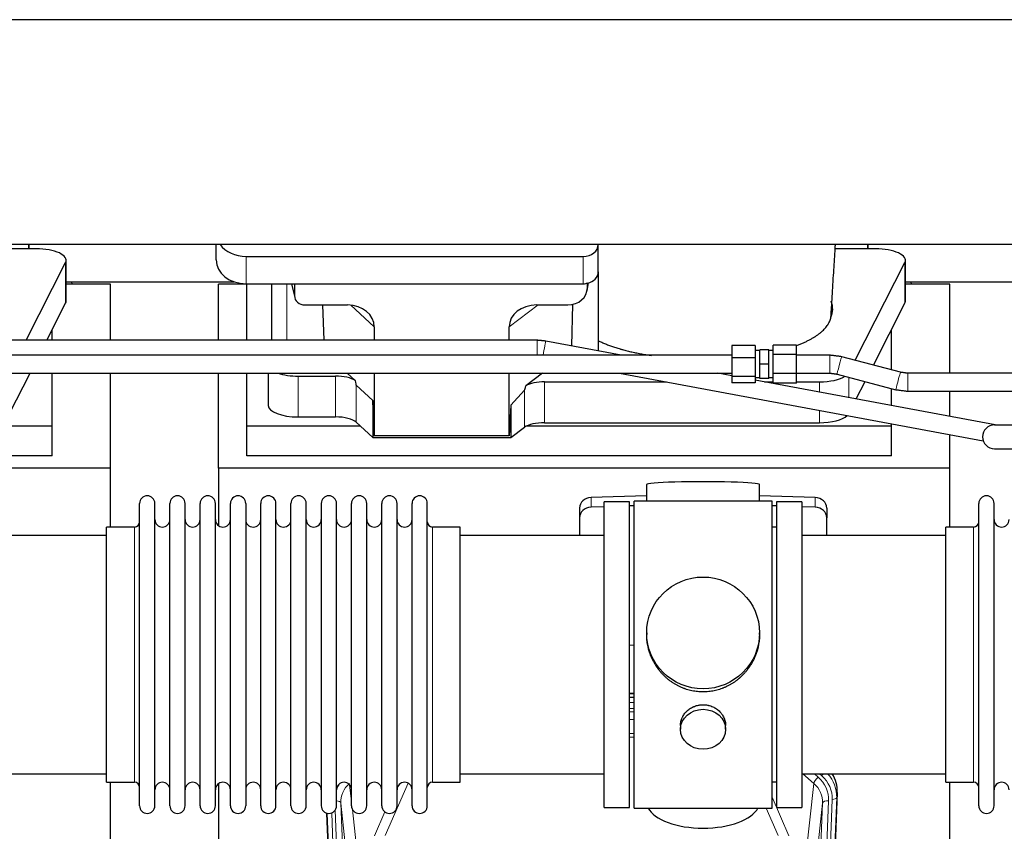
# Model space of a CAD drawing. Header units: inches. Extents: x 0 to 23760, y -13 to 16800.
# Tile 47 of 217: x 6158 to 6815, y 6654 to 7195. Entities that reach past the tile are written whole.
import ezdxf

# ---------------------------------------------------------------- set-up
doc = ezdxf.new("R2010")
doc.units = ezdxf.units.IN
doc.layers.add('254', color=7, linetype='Continuous', true_color=0xffffff)

msp = doc.modelspace()

# ---------------------------------------------------------------- linework, layer by layer
at = {"layer": '254', "color": 2, "linetype": 'Continuous', "lineweight": 25}
for p, q in [((7401.524, 7195.325), (4042.069, 7195.325)), ((7401.524, 7045.324), (4011.024, 7045.324)), ((6164.028, 7045.325), (6164.028, 7042.386)), ((6164.028, 7042.385), (6164.028, 7045.324)), ((6289.078, 7034.95), (6289.078, 7045.324)), ((6544.078, 7045.278), (6544.078, 7045.325)), ((6544.078, 7027.016), (6544.078, 7045.278)), ((6724.028, 7045.325), (6724.028, 7042.386)), ((6724.028, 7042.385), (6724.028, 7045.324)), ((6164.028, 7042.385), (6142.153, 7042.385)), ((6169.048, 7042.385), (6164.028, 7042.385)), ((6309.078, 7037.344), (6534.078, 7037.344)), ((6724.028, 7042.385), (6702.153, 7042.385)), ((6729.048, 7042.385), (6724.028, 7042.385)), ((6162.263, 6981.347), (6188.68, 7033.269)), ((6189.048, 7007.477), (6189.048, 7034.732)), ((6715.471, 6967.999), (6748.68, 7033.269)), ((6749.048, 7007.477), (6749.048, 7034.732)), ((6544.078, 7027.018), (6544.078, 6974.282)), ((6218.685, 7018.699), (6189.049, 7018.699)), ((6189.05, 7020.439), (6300.984, 7020.439)), ((6218.685, 6981.345), (6218.685, 7018.699)), ((6290.685, 6981.345), (6290.685, 7018.699)), ((6309.685, 7018.699), (6290.685, 7018.699)), ((6309.078, 7019.083), (6534.078, 7019.083)), ((6309.685, 6981.345), (6309.685, 7019.082)), ((6326.01, 7019.084), (6326.01, 6981.347)), ((6339.422, 7019.083), (6341.527, 7009.84)), ((6341.388, 7019.082), (6341.388, 7011.072)), ((6536.583, 7014.315), (6537.668, 7019.612)), ((6536.793, 7016.382), (6536.793, 7019.679)), ((6778.685, 7018.699), (6749.049, 7018.699)), ((6749.05, 7020.439), (6860.984, 7020.439)), ((6778.685, 6959.322), (6778.685, 7018.699)), ((6176.129, 6981.346), (6188.68, 7006.014)), ((6348.362, 7004.886), (6376.823, 7004.886)), ((6360.075, 7004.886), (6360.999, 6981.346)), ((6502.99, 7004.886), (6523.842, 7004.886)), ((6526.961, 7005.222), (6526.154, 6977.623)), ((6727.688, 6964.756), (6748.68, 7006.014)), ((6179.685, 6981.345), (6179.685, 6988.334)), ((6394.618, 6990.256), (6394.618, 6981.345)), ((6484.653, 6981.346), (6484.653, 6990.35)), ((6739.685, 6961.571), (6739.685, 6988.334)), ((6559.435, 6971.418), (6508.994, 6980.821)), ((6633.31, 6977.895), (6633.31, 6969.593)), ((6648.81, 6977.895), (6633.31, 6977.895)), ((6648.81, 6977.895), (6648.81, 6969.593)), ((6660.81, 6971.885), (6660.81, 6978.119)), ((6676.31, 6978.119), (6660.81, 6978.119)), ((6676.31, 6971.885), (6676.31, 6978.119)), ((6633.31, 6971.418), (4207.817, 6971.418)), ((6651.81, 6974.418), (6648.81, 6974.418)), ((6651.81, 6965.418), (6651.81, 6974.918)), ((6657.81, 6974.918), (6651.81, 6974.918)), ((6657.81, 6965.418), (6657.81, 6974.918)), ((6660.81, 6974.418), (6657.81, 6974.418)), ((6660.81, 6959.184), (6660.81, 6971.885)), ((6676.31, 6971.885), (6660.81, 6971.885)), ((6676.31, 6959.184), (6676.31, 6971.885)), ((6633.31, 6969.593), (6633.31, 6957.117)), ((6648.81, 6969.593), (6633.31, 6969.593)), ((6648.81, 6969.593), (6648.81, 6957.117)), ((6651.81, 6955.918), (6651.81, 6965.418)), ((6657.81, 6965.418), (6651.81, 6965.418)), ((6657.81, 6955.918), (6657.81, 6965.418)), ((6745.733, 6959.964), (6706.503, 6970.38)), ((4207.817, 6959.418), (6633.31, 6959.418)), ((6151.291, 6932.528), (6164.973, 6959.419)), ((6179.685, 6923.988), (6179.685, 6959.419)), ((6218.685, 6895.874), (6218.685, 6959.418)), ((6290.685, 6895.874), (6290.685, 6959.418)), ((6309.685, 6923.988), (6309.685, 6959.419)), ((6323.895, 6959.418), (6323.895, 6937.821)), ((6381.859, 6954.457), (6376.487, 6959.419)), ((6394.618, 6959.418), (6394.618, 6917.662)), ((6484.653, 6917.662), (6484.653, 6959.418)), ((6506.952, 6959.419), (6495.788, 6951.035)), ((6558.327, 6959.418), (6800.995, 6914.182)), ((6633.314, 6957.646), (6623.811, 6959.418)), ((6660.81, 6952.717), (6660.81, 6959.184)), ((6676.31, 6959.184), (6660.81, 6959.184)), ((6676.31, 6952.717), (6676.31, 6959.184)), ((6703.423, 6958.782), (6742.653, 6948.366)), ((7000.48, 6959.331), (6750.614, 6959.323)), ((6343.895, 6957.422), (6368.73, 6957.422)), ((6393.698, 6941.121), (6382.588, 6951.288)), ((6508.269, 6953.591), (6589.586, 6953.591)), ((6633.31, 6957.117), (6633.31, 6952.942)), ((6648.81, 6957.117), (6633.31, 6957.117)), ((6648.81, 6952.942), (6633.31, 6952.942)), ((6648.81, 6957.117), (6648.81, 6952.942)), ((6648.81, 6956.418), (6651.81, 6956.418)), ((6809.032, 6924.891), (6648.814, 6954.757)), ((6657.81, 6955.918), (6651.81, 6955.918)), ((6655.065, 6953.591), (6660.81, 6953.591)), ((6657.81, 6956.418), (6660.81, 6956.418)), ((6676.31, 6952.717), (6660.81, 6952.717)), ((6676.309, 6953.591), (6691.659, 6953.591)), ((6716.209, 6942.195), (6722.123, 6953.817)), ((6494.952, 6948.129), (6485.634, 6937.983)), ((6739.685, 6937.818), (6739.685, 6949.155)), ((6750.614, 6947.323), (7000.481, 6947.331)), ((6778.685, 6930.549), (6778.685, 6947.324)), ((6393.698, 6941.121), (6393.698, 6916.359)), ((6394.618, 6917.662), (6393.698, 6941.121)), ((6485.634, 6937.983), (6484.653, 6917.662)), ((6485.634, 6937.983), (6485.634, 6916.359)), ((6343.895, 6930.167), (6368.73, 6930.167)), ((6382.588, 6926.624), (6393.698, 6916.359)), ((6508.269, 6926.337), (6691.659, 6926.337)), ((6739.685, 6923.988), (6739.685, 6925.612)), ((6808.524, 6924.89), (6850.338, 6924.89)), ((6179.685, 6923.988), (5936.17, 6923.988)), ((6179.685, 6904.185), (6179.685, 6923.988)), ((6309.685, 6904.185), (6309.685, 6923.988)), ((6385.445, 6923.988), (6309.685, 6923.988)), ((6485.634, 6916.359), (6494.952, 6923.238)), ((6739.685, 6923.988), (6496.17, 6923.988)), ((6739.685, 6904.185), (6739.685, 6923.988)), ((6778.685, 6895.874), (6778.685, 6918.341)), ((6393.698, 6916.359), (6485.634, 6916.359)), ((6484.653, 6917.662), (6394.618, 6917.662)), ((6808.524, 6908.89), (6850.338, 6908.89)), ((6179.685, 6904.185), (5749.685, 6904.185)), ((6739.685, 6904.185), (6309.685, 6904.185)), ((6218.685, 6895.874), (5730.685, 6895.874)), ((6218.685, 6856.674), (6218.685, 6895.874)), ((6290.685, 6895.874), (6290.685, 6857.629)), ((6778.685, 6895.874), (6290.685, 6895.874)), ((6778.685, 6856.674), (6778.685, 6895.874)), ((6576.36, 6885.018), (6576.36, 6873.955)), ((6651.689, 6873.955), (6651.689, 6885.018)), ((6238.024, 6861.024), (6238.024, 6872.425)), ((6248.224, 6861.024), (6248.224, 6872.425)), ((6258.224, 6861.024), (6258.224, 6872.425)), ((6268.424, 6861.024), (6268.424, 6872.425)), ((6278.424, 6861.024), (6278.424, 6872.425)), ((6288.624, 6861.024), (6288.624, 6872.425)), ((6298.624, 6861.024), (6298.624, 6872.425)), ((6308.824, 6872.425), (6308.824, 6861.024)), ((6318.824, 6861.024), (6318.824, 6872.425)), ((6329.024, 6861.024), (6329.024, 6872.425)), ((6339.024, 6670.625), (6339.024, 6872.425)), ((6349.224, 6670.625), (6349.224, 6872.425)), ((6359.224, 6872.425), (6359.224, 6670.625)), ((6369.424, 6670.625), (6369.424, 6872.425)), ((6379.424, 6670.625), (6379.424, 6872.425)), ((6389.624, 6670.625), (6389.624, 6872.425)), ((6399.624, 6670.625), (6399.624, 6872.425)), ((6409.824, 6670.625), (6409.824, 6872.425)), ((6419.824, 6670.625), (6419.824, 6872.425)), ((6430.024, 6670.625), (6430.024, 6872.425)), ((6576.361, 6877.591), (6539.245, 6876.442)), ((6565.024, 6873.525), (6548.024, 6873.525)), ((6548.024, 6669.525), (6548.024, 6873.525)), ((6565.024, 6669.525), (6565.024, 6873.525)), ((6612.735, 6873.955), (6568.024, 6873.955)), ((6568.024, 6669.095), (6568.024, 6873.955)), ((6660.024, 6873.955), (6612.735, 6873.955)), ((6688.804, 6876.442), (6651.687, 6877.591)), ((6660.024, 6669.095), (6660.024, 6873.955)), ((6680.024, 6873.525), (6663.024, 6873.525)), ((6663.024, 6873.525), (6663.024, 6669.525)), ((6680.024, 6873.525), (6680.024, 6669.525)), ((6798.024, 6861.024), (6798.024, 6872.425)), ((6808.224, 6861.024), (6808.224, 6872.425)), ((6531.524, 6869.35), (6531.524, 6862.885)), ((6548.025, 6870.249), (6539.245, 6869.977)), ((6568.025, 6870.869), (6565.025, 6870.776)), ((6663.024, 6870.776), (6660.024, 6870.869)), ((6688.804, 6869.977), (6680.024, 6870.249)), ((6696.524, 6869.35), (6696.524, 6862.885)), ((6238.024, 6670.625), (6238.024, 6861.024)), ((6248.224, 6670.625), (6248.224, 6861.024)), ((6258.224, 6670.625), (6258.224, 6861.024)), ((6268.424, 6670.625), (6268.424, 6861.024)), ((6278.424, 6670.625), (6278.424, 6861.024)), ((6288.624, 6670.625), (6288.624, 6861.024)), ((6298.624, 6670.625), (6298.624, 6861.024)), ((6308.824, 6861.024), (6308.824, 6670.625)), ((6318.824, 6670.625), (6318.824, 6861.024)), ((6329.024, 6670.625), (6329.024, 6861.024)), ((6531.524, 6862.885), (6531.524, 6851.024)), ((6696.524, 6851.024), (6696.524, 6862.885)), ((6798.024, 6670.625), (6798.024, 6861.024)), ((6808.224, 6670.625), (6808.224, 6861.024)), ((6234.524, 6856.675), (6216.024, 6856.675)), ((6216.024, 6847.054), (6216.024, 6856.675)), ((6452.024, 6856.675), (6433.524, 6856.675)), ((6452.024, 6686.375), (6452.024, 6856.675)), ((6663.024, 6856.525), (6660.024, 6856.525)), ((6794.524, 6856.675), (6776.024, 6856.675)), ((6776.024, 6847.054), (6776.024, 6856.675)), ((6216.024, 6851.025), (6120.024, 6851.025)), ((6216.024, 6686.375), (6216.024, 6847.054)), ((6548.024, 6851.025), (6452.024, 6851.025)), ((6776.024, 6851.025), (6680.024, 6851.025)), ((6776.024, 6686.375), (6776.024, 6847.054)), ((6576.385, 6786.013), (6576.385, 6784.876)), ((6651.664, 6784.875), (6651.664, 6786.013)), ((6565.025, 6778.014), (6568.025, 6777.921)), ((6565.022, 6743.139), (6568.021, 6743.139)), ((6568.023, 6745.643), (6565.024, 6745.643)), ((6598.977, 6724.24), (6598.977, 6721.656)), ((6629.072, 6721.656), (6629.072, 6724.229)), ((6120.024, 6692.025), (6216.024, 6692.025)), ((6452.024, 6692.025), (6548.024, 6692.025)), ((6680.024, 6692.025), (6776.024, 6692.025)), ((6216.024, 6686.375), (6234.524, 6686.375)), ((6218.685, 6472.806), (6218.685, 6686.37)), ((6290.685, 6685.415), (6290.685, 6458.615)), ((6433.524, 6686.375), (6452.024, 6686.375)), ((6660.024, 6686.525), (6663.024, 6686.525)), ((6776.024, 6686.375), (6794.524, 6686.375)), ((6778.685, 6472.806), (6778.685, 6686.37)), ((6703.546, 6679.522), (6690.429, 6346.321)), ((6548.024, 6669.525), (6565.024, 6669.525)), ((6568.024, 6669.095), (6660.024, 6669.095)), ((6663.024, 6669.525), (6680.024, 6669.525)), ((6375.62, 6346.321), (6363.047, 6665.684))]:
    msp.add_line(p, q, dxfattribs=at)
at = {"layer": '254', "color": 110, "linetype": 'Continuous', "lineweight": 13}
for p, q in [((6309.078, 7019.083), (6309.078, 7037.344)), ((6534.078, 7019.083), (6534.078, 7037.344)), ((6188.68, 7033.269), (6188.68, 7006.014)), ((6748.68, 7033.269), (6748.68, 7006.014)), ((6336.219, 6981.347), (6336.219, 7019.082)), ((6339.564, 7019.083), (6341.388, 7011.072)), ((6536.793, 7016.382), (6537.441, 7019.545)), ((6394.618, 6990.256), (6378.88, 7004.791)), ((6504.009, 7004.886), (6484.653, 6990.35)), ((6503.31, 6971.419), (6503.31, 6981.346)), ((6343.895, 6957.422), (6343.895, 6930.167)), ((6368.73, 6957.422), (6368.73, 6930.167)), ((6382.588, 6951.288), (6382.588, 6926.624)), ((6508.269, 6953.591), (6508.269, 6926.337)), ((6691.659, 6953.591), (6691.659, 6946.77)), ((6711.291, 6956.693), (6711.291, 6943.111)), ((6494.952, 6948.129), (6494.952, 6923.238)), ((6691.659, 6934.563), (6691.659, 6926.337)), ((6539.245, 6876.442), (6539.245, 6869.977)), ((6688.804, 6876.442), (6688.804, 6869.977)), ((6234.524, 6847.054), (6234.524, 6856.675)), ((6433.524, 6686.375), (6433.524, 6856.675)), ((6794.524, 6847.054), (6794.524, 6856.675)), ((6234.524, 6686.375), (6234.524, 6847.054)), ((6794.524, 6686.375), (6794.524, 6847.054)), ((6568.023, 6745.253), (6565.024, 6745.253)), ((6565.022, 6739.501), (6568.023, 6739.501)), ((6568.023, 6735.531), (6565.022, 6735.531)), ((6565.023, 6733.44), (6568.022, 6733.44)), ((6568.022, 6728.146), (6565.023, 6728.146)), ((6565.024, 6718.888), (6568.023, 6718.888)), ((6568.023, 6716.444), (6565.024, 6716.444)), ((6687.95, 6685.547), (6680.648, 6692.025)), ((6690.775, 6689.803), (6688.27, 6692.025)), ((6693.167, 6690.639), (6691.604, 6692.025)), ((6378.197, 6684.656), (6379.425, 6673.568)), ((6417.192, 6685.778), (6401.811, 6650.748)), ((6682.726, 6638.348), (6687.95, 6685.547)), ((6660.024, 6676.277), (6671.299, 6650.598)), ((6703.166, 6676.084), (6690.055, 6343.062)), ((6703.546, 6679.522), (6703.166, 6676.084)), ((6372.261, 6672.402), (6385.327, 6340.508)), ((6377.509, 6624.996), (6372.261, 6672.402)), ((6664.237, 6650.748), (6656.182, 6669.095)), ((6680.722, 6340.508), (6693.788, 6672.402)), ((6697.78, 6674.029), (6684.714, 6342.135)), ((6687.061, 6341.842), (6700.172, 6674.864)), ((6693.788, 6672.402), (6688.54, 6624.996)), ((6375.994, 6343.062), (6363.295, 6665.626)), ((6366.23, 6665.894), (6378.988, 6341.842)), ((6368.517, 6667.718), (6381.335, 6342.135)), ((6380.014, 6668.244), (6383.323, 6638.348)), ((6394.75, 6650.598), (6401.73, 6666.496))]:
    msp.add_line(p, q, dxfattribs=at)
at = {"layer": '254', "color": 2, "linetype": 'Continuous', "lineweight": 25}
for centre, radius, start, end in [((6808.524, 6916.89), 8, 90, 270), ((6243.124, 6872.425), 5.1, 0, 180), ((6263.324, 6872.425), 5.1, 0, 180), ((6283.524, 6872.425), 5.1, 0, 180), ((6303.724, 6872.425), 5.1, 0, 180), ((6323.924, 6872.425), 5.1, 0, 180), ((6344.124, 6872.425), 5.1, 0, 180), ((6364.324, 6872.425), 5.1, 0, 180), ((6384.524, 6872.425), 5.1, 0, 180), ((6404.724, 6872.425), 5.1, 0, 180), ((6424.924, 6872.425), 5.1, 0, 180), ((6803.124, 6872.425), 5.1, 0, 180), ((6234.524, 6860.175), 3.5, 270, 0), ((6253.224, 6861.675), 5, 180, 0), ((6273.424, 6861.675), 5, 180, 0), ((6293.624, 6861.675), 5, 180, 0), ((6313.824, 6861.675), 5, 180, 0), ((6334.024, 6861.675), 5, 180, 0), ((6354.224, 6861.675), 5, 180, 0), ((6374.424, 6861.675), 5, 180, 0), ((6394.624, 6861.675), 5, 180, 0), ((6414.824, 6861.675), 5, 180, 0), ((6433.524, 6860.175), 3.5, 180, 270), ((6794.524, 6860.175), 3.5, 270, 0), ((6813.224, 6861.675), 5, 180, 0), ((6234.524, 6682.875), 3.5, 0, 90), ((6253.224, 6681.375), 5, 0, 180), ((6273.424, 6681.375), 5, 0, 180), ((6293.624, 6681.375), 5, 0, 180), ((6313.824, 6681.375), 5, 0, 180), ((6334.024, 6681.375), 5, 0, 180), ((6354.224, 6681.375), 5, 0, 180), ((6374.424, 6681.375), 5, 0, 180), ((6394.624, 6681.375), 5, 0, 180), ((6414.824, 6681.375), 5, 0, 180), ((6433.524, 6682.875), 3.5, 90, 180), ((6794.524, 6682.875), 3.5, 0, 90), ((6813.224, 6681.375), 5, 0, 180), ((6243.124, 6670.625), 5.1, 180, 0), ((6263.324, 6670.625), 5.1, 180, 0), ((6283.524, 6670.625), 5.1, 180, 0), ((6303.724, 6670.625), 5.1, 180, 0), ((6323.924, 6670.625), 5.1, 180, 0), ((6344.124, 6670.625), 5.1, 180, 0), ((6364.324, 6670.625), 5.1, 180, 0), ((6384.524, 6670.625), 5.1, 180, 0), ((6404.724, 6670.625), 5.1, 180, 0), ((6424.924, 6670.625), 5.1, 180, 0), ((6803.124, 6670.625), 5.1, 180, 0)]:
    msp.add_arc(centre, radius, start, end, dxfattribs=at)
for centre, major_axis, ratio, start_param, end_param in [((6309.078, 7053.212), (-20, 0), 0.7933958, 0.5202527, 1.5707963), ((6534.078, 7045.278), (-10, 0), 0.7933958, 1.5707963, 3.1415927), ((6169.048, 7034.732), (-20, 0), 0.3826834, 2.9492947, 4.712389), ((6729.048, 7034.732), (-20, 0), 0.3826834, 2.9492947, 4.712389), ((6309.078, 7034.95), (-20, 0), 0.7933958, 0, 1.5707963), ((6534.078, 7027.016), (-10, 0), 0.7933958, 1.8474697, 3.1415927), ((5974.685, 6922.542), (-244, 0), 0.8870108, 3.6019342, 3.6108681), ((6534.078, 7027.016), (-10, 0), 0.7933958, 1.5707963, 1.7425489), ((6534.078, 7039.876), (0, -20.985), 0.4765235, 0.1717525, 0.2749449), ((6534.685, 6922.542), (-244, 0), 0.8870108, 3.6019342, 3.6108681), ((6348.415, 7011.119), (-7.024, -0.222), 0.8867966, 6.2551969, 7.8183965), ((6523.753, 7016.461), (13.036, -0.373), 0.8874794, 4.7446027, 6.3085613), ((6169.048, 7007.477), (-20, 0), 0.3826834, 2.9492947, 3.1416097), ((6376.206, 6989.749), (-18.368, -1.548), 0.8197595, 3.0726, 4.6099191), ((6503.748, 6989.749), (19.053, -1.602), 0.7899984, 1.6768142, 3.2079098), ((6614.028, 7002.204), (-86.5, 0), 0.3826834, 2.9725041, 3.2916257), ((6729.048, 7007.477), (-20, 0), 0.3826834, 2.9492947, 3.1416097), ((6343.895, 6965.075), (-20, 0), 0.3826834, 0.8317107, 1.5707963), ((6368.73, 6951.681), (15, 0), 0.3826834, 0.5047652, 1.5707963), ((6368.73, 7362.896), (13.933, -411.641), 0.0134983, 6.1578935, 6.2699677), ((6508.269, 7294.361), (-13.469, -346.314), 0.0190642, 0.0224463, 0.1321927), ((6508.269, 6947.851), (15, 0), 0.3826834, 1.5707963, 2.5536377), ((6691.659, 6961.245), (-20, 0), 0.3826834, 1.5707963, 2.605984), ((6343.895, 6937.821), (-20, 0), 0.3826834, 0.0000123, 1.5707963), ((6368.73, 6924.427), (15, 0), 0.3826834, 0.392691, 1.5707963), ((6508.269, 6920.597), (15, 0), 0.3826834, 1.5707963, 2.6633841), ((6691.659, 6933.991), (-20, 0), 0.3826834, 1.5707963, 2.7556157), ((6614.024, 6885.018), (37.664, 0), 0.0504434, 0, 3.1415927), ((6539.524, 6869.35), (8, 0), 0.8870108, 1.6057029, 3.1415927), ((6688.524, 6869.35), (8, 0), 0.8870108, 0, 1.5358897), ((6539.524, 6862.885), (8, 0), 0.8870108, 1.6057029, 3.1415927), ((6688.524, 6862.885), (8, 0), 0.8870108, 0, 1.5358897), ((6676.525, 6680.331), (-27.038, -0.124), 0.8859493, 3.102669, 3.6464193), ((6614.024, 6673.066), (37.64, 0), 0.4617486, 3.372107, 6.0525728)]:
    msp.add_ellipse(centre, major_axis=major_axis, ratio=ratio, start_param=start_param, end_param=end_param, dxfattribs=at)
at = {"layer": '254', "color": 110, "linetype": 'Continuous', "lineweight": 13}
for centre, major_axis, ratio, start_param, end_param in [((6507.894, 6974.922), (-1.1, -5.898), 0.0070393, 0.9360964, 3.1392352), ((6698.547, 6965.418), (0, -6), 0.0000168, 0.0000001, 3.1415928), ((6704.963, 6964.581), (-1.54, -5.799), 0.0146797, 3.1415927, 6.2831853), ((6744.193, 6954.165), (-1.54, -5.799), 0.0146797, 3.1274555, 6.2831853), ((6750.614, 6953.322), (0, -6), 0.009989, 0.017011, 3.1511779), ((6690.775, 6687.956), (2.654, 2.992), 0.3265056, 1.2180917, 2.7365282), ((6673.761, 6674.747), (-24.034, -0.11), 0.8859493, 3.102669, 3.9217821), ((6693.167, 6692.024), (1.991, 2.244), 0.3265056, 4.3596844, 4.9945095), ((6676.153, 6675.583), (-24.034, -0.11), 0.8859493, 3.102669, 3.9217821), ((6676.153, 6676.968), (27.029, -0.244), 0.8851019, 6.2564288, 6.9740615), ((6392.288, 6674.747), (24.034, -0.11), 0.8859493, 2.6223803, 2.8322909), ((6392.288, 6672.9), (20.033, -0.591), 0.8872905, 2.3837407, 3.2028538), ((6673.761, 6672.9), (-20.033, -0.591), 0.8872905, 3.0803315, 3.8994446), ((6700.172, 6676.25), (2.998, -0.118), 0.4614673, 4.7305545, 6.248991), ((6368.269, 6672.182), (3.997, 0.157), 0.4614673, 0.0341943, 1.2593116), ((6697.78, 6672.182), (3.997, -0.157), 0.4614673, 1.5889619, 3.1073983)]:
    msp.add_ellipse(centre, major_axis=major_axis, ratio=ratio, start_param=start_param, end_param=end_param, dxfattribs=at)
at = {"layer": '254', "color": 2, "linetype": 'Continuous', "lineweight": 25}
for centre, major_axis, ratio in [((6614.024, 6786.013), (37.64, 0), 0.9914449), ((6614.024, 6721.656), (-15.048, 0), 0.8870108)]:
    msp.add_ellipse(centre, major_axis=major_axis, ratio=ratio, dxfattribs=at)
for points, knots in [([(6699.525, 6999.447), (6699.576, 7000.346), (6699.818, 7004.558), (6700.281, 7012.32), (6700.858, 7021.65), (6701.388, 7030.044), (6701.83, 7037.159), (6702.146, 7042.253), (6702.315, 7044.963), (6702.337, 7045.324)], [0, 0, 0, 0, 0.061061, 0.2853456, 0.5186589, 0.6735937, 0.826672, 0.9769431, 1, 1, 1, 1]), ([(6699.338, 6997.193), (6699.376, 6997.408), (6699.408, 6997.624), (6699.459, 6998.054), (6699.497, 6998.485), (6699.512, 6998.916), (6699.519, 6999.239), (6699.52, 6999.346), (6699.521, 6999.454)], [0, 0, 0, 0, 0.2858572, 0.2858572, 0.5717144, 0.8575716, 0.8575716, 1, 1, 1, 1]), ([(6676.474, 6977.873), (6677.249, 6978.161), (6678.007, 6978.455), (6679.489, 6979.055), (6680.939, 6979.667), (6683.011, 6980.621), (6684.324, 6981.28), (6685.603, 6981.951), (6686.224, 6982.293), (6687.13, 6982.814), (6687.428, 6982.99), (6687.794, 6983.211), (6687.867, 6983.255), (6688.012, 6983.344), (6688.229, 6983.477), (6688.442, 6983.611), (6689.147, 6984.058), (6690.23, 6984.781), (6691.726, 6985.885), (6693.094, 6987.01), (6693.921, 6987.773), (6694.706, 6988.543), (6695.077, 6988.931), (6696.126, 6990.107), (6696.739, 6990.904), (6697.328, 6991.817), (6697.392, 6991.919), (6697.518, 6992.123), (6697.579, 6992.225), (6697.759, 6992.531), (6697.872, 6992.736), (6698.195, 6993.349), (6698.387, 6993.759), (6698.724, 6994.579), (6698.87, 6994.989), (6699.117, 6995.81), (6699.217, 6996.221), (6699.294, 6996.633)], [0, 0, 0, 0, 0.0587128, 0.0587128, 0.1175432, 0.1763737, 0.2352041, 0.2352041, 0.2940346, 0.2940346, 0.3234498, 0.3234498, 0.3308036, 0.3308036, 0.3381574, 0.352865, 0.352865, 0.4116955, 0.4705259, 0.5293564, 0.5881868, 0.5881868, 0.6470173, 0.6470173, 0.7646782, 0.7646782, 0.7793858, 0.7793858, 0.7940934, 0.7940934, 0.8235086, 0.8235086, 0.8823391, 0.8823391, 0.9411695, 0.9411695, 1, 1, 1, 1]), ([(6503.31, 6981.346), (6481.332, 6981.346), (6439.902, 6981.346), (6381.549, 6981.346), (6330.777, 6981.346), (6287.588, 6981.346), (6251.331, 6981.346), (6181.217, 6981.346), (6034.926, 6981.346), (5741.399, 6981.346), (5296.02, 6981.346), (4909.339, 6981.346), (4651.085, 6981.346), (4566.71, 6981.346), (4500.684, 6981.346), (4449.145, 6981.346), (4406.178, 6981.346), (4353.215, 6981.346), (4290.228, 6981.346), (4234.062, 6981.346), (4198.89, 6981.346), (4188.056, 6981.346)], [0, 0, 0, 0, 0.0284785, 0.0536823, 0.0756114, 0.0942659, 0.1096456, 0.1225907, 0.1851165, 0.2992033, 0.5029298, 0.762218, 0.8002469, 0.8375633, 0.8715472, 0.8858001, 0.9043461, 0.9272217, 0.9544268, 0.9859614, 1, 1, 1, 1]), ([(6544.078, 6981.088), (6544.841, 6980.706), (6545.627, 6980.332), (6547.243, 6979.601), (6548.905, 6978.886), (6550.654, 6978.203), (6552.448, 6977.537), (6553.367, 6977.212), (6555.251, 6976.578), (6556.215, 6976.27), (6557.696, 6975.82), (6558.195, 6975.672), (6558.827, 6975.49), (6558.954, 6975.453), (6559.208, 6975.381), (6559.335, 6975.345), (6559.718, 6975.238), (6559.974, 6975.167), (6561.259, 6974.815), (6562.302, 6974.545), (6564.416, 6974.026), (6566.557, 6973.528), (6568.755, 6973.073), (6570.981, 6972.638), (6572.108, 6972.432), (6574.39, 6972.04), (6575.545, 6971.855), (6577.65, 6971.542), (6578.593, 6971.41), (6579.546, 6971.284)], [0, 0, 0, 0, 0.0847529, 0.0847529, 0.1695059, 0.2542588, 0.2542588, 0.3390118, 0.3390118, 0.4237647, 0.4237647, 0.4661412, 0.4661412, 0.4767353, 0.4767353, 0.4873294, 0.4873294, 0.5085177, 0.5085177, 0.5932706, 0.5932706, 0.6780236, 0.7627765, 0.7627765, 0.8475295, 0.8475295, 0.9322824, 0.9322824, 1, 1, 1, 1]), ([(6614.024, 6746.641), (6613.397, 6746.641), (6612.147, 6746.674), (6610.29, 6746.819), (6608.451, 6747.058), (6606.627, 6747.39), (6604.821, 6747.816), (6603.628, 6748.161), (6602.737, 6748.444), (6602.441, 6748.543), (6602.071, 6748.67), (6601.998, 6748.696), (6601.85, 6748.748), (6601.629, 6748.827), (6600.824, 6749.123), (6599.529, 6749.646), (6597.847, 6750.425), (6596.21, 6751.284), (6594.616, 6752.223), (6593.067, 6753.24), (6592.063, 6753.972), (6591.445, 6754.446), (6591.321, 6754.542), (6591.077, 6754.734), (6590.711, 6755.025), (6590.353, 6755.322), (6589.643, 6755.923), (6588.719, 6756.745), (6587.397, 6758.039), (6586.14, 6759.393), (6584.945, 6760.808), (6584.192, 6761.791), (6583.643, 6762.545), (6583.372, 6762.925), (6583.108, 6763.312), (6582.933, 6763.571), (6582.846, 6763.701), (6582.416, 6764.354), (6581.756, 6765.411), (6580.848, 6767.034), (6580.02, 6768.693), (6579.272, 6770.388), (6578.605, 6772.119), (6578.215, 6773.297), (6577.943, 6774.191), (6577.812, 6774.64), (6577.669, 6775.168), (6577.609, 6775.395), (6577.57, 6775.547), (6577.551, 6775.623), (6577.378, 6776.307), (6577.104, 6777.524), (6576.784, 6779.354), (6576.555, 6781.188), (6576.417, 6783.026), (6576.385, 6784.274), (6576.385, 6784.909), (6576.385, 6784.929)], [0, 0, 0, 0, 0.0312188, 0.0624376, 0.0936563, 0.1248751, 0.1560939, 0.1873127, 0.1873127, 0.2029221, 0.2029221, 0.2068244, 0.2068244, 0.2107268, 0.2185315, 0.2497502, 0.280969, 0.3121878, 0.3434066, 0.3746254, 0.4058442, 0.4058442, 0.4136489, 0.4136489, 0.4214535, 0.4370629, 0.4370629, 0.4682817, 0.4995005, 0.5307193, 0.5619381, 0.5931568, 0.5931568, 0.6087662, 0.6165709, 0.6165709, 0.6243756, 0.6243756, 0.6555944, 0.6868132, 0.718032, 0.7492507, 0.7804695, 0.8116883, 0.8116883, 0.8272977, 0.8351024, 0.8390047, 0.8390047, 0.8429071, 0.8429071, 0.8741259, 0.9053447, 0.9365634, 0.9677822, 0.999001, 1, 1, 1, 1]), ([(6651.664, 6784.923), (6651.664, 6784.911), (6651.664, 6784.283), (6651.633, 6783.042), (6651.496, 6781.202), (6651.267, 6779.364), (6651.053, 6778.141), (6650.87, 6777.224), (6650.788, 6776.842), (6650.701, 6776.461), (6650.666, 6776.308), (6650.648, 6776.232), (6650.593, 6776.003), (6650.407, 6775.243), (6650.031, 6773.891), (6649.445, 6772.123), (6648.777, 6770.389), (6648.027, 6768.688), (6647.194, 6767.021), (6646.584, 6765.932), (6646.185, 6765.259), (6646.104, 6765.124), (6645.941, 6764.857), (6645.695, 6764.458), (6645.442, 6764.065), (6644.929, 6763.285), (6644.221, 6762.266), (6643.093, 6760.795), (6641.898, 6759.381), (6640.637, 6758.024), (6639.751, 6757.158), (6639.07, 6756.523), (6638.725, 6756.209), (6638.373, 6755.901), (6638.137, 6755.696), (6638.019, 6755.595), (6637.424, 6755.092), (6636.457, 6754.314), (6634.96, 6753.225), (6633.416, 6752.212), (6631.825, 6751.276), (6630.187, 6750.418), (6629.063, 6749.898), (6628.207, 6749.528), (6627.776, 6749.348), (6627.341, 6749.175), (6627.122, 6749.09), (6627.049, 6749.062), (6626.903, 6749.007), (6626.245, 6748.759), (6624.996, 6748.328), (6623.214, 6747.812), (6621.413, 6747.389), (6619.595, 6747.058), (6617.758, 6746.819), (6616.521, 6746.722), (6615.588, 6746.674), (6615.121, 6746.656), (6614.573, 6746.645), (6614.338, 6746.643), (6614.181, 6746.642), (6614.103, 6746.641), (6614.024, 6746.641)], [0, 0, 0, 0, 0.0006246, 0.0318551, 0.0630856, 0.0943161, 0.1255465, 0.1255465, 0.1411618, 0.1450656, 0.1450656, 0.1489694, 0.1489694, 0.156777, 0.1880075, 0.219238, 0.2504685, 0.2816989, 0.3129294, 0.3441599, 0.3441599, 0.3519675, 0.3519675, 0.3597751, 0.3753904, 0.3753904, 0.4066209, 0.4378513, 0.4690818, 0.5003123, 0.5315428, 0.5315428, 0.547158, 0.5549656, 0.5549656, 0.5627733, 0.5627733, 0.5940037, 0.6252342, 0.6564647, 0.6876952, 0.7189257, 0.7501562, 0.7501562, 0.7657714, 0.773579, 0.773579, 0.7774828, 0.7774828, 0.7813866, 0.8126171, 0.8438476, 0.8750781, 0.9063086, 0.937539, 0.9687695, 0.9687695, 0.9843848, 0.9921924, 0.9960962, 0.9960962, 1, 1, 1, 1]), ([(6598.977, 6724.238), (6598.977, 6724.668), (6599.001, 6725.101), (6599.061, 6725.647), (6599.074, 6725.758), (6599.105, 6725.978), (6599.155, 6726.309), (6599.218, 6726.636), (6599.362, 6727.288), (6599.482, 6727.718), (6599.766, 6728.569), (6599.932, 6728.99), (6600.215, 6729.614), (6600.315, 6729.821), (6600.448, 6730.078), (6600.474, 6730.13), (6600.529, 6730.232), (6600.611, 6730.385), (6600.697, 6730.536), (6600.988, 6731.036), (6601.24, 6731.424), (6601.784, 6732.177), (6602.076, 6732.542), (6602.543, 6733.072), (6602.703, 6733.246), (6602.952, 6733.501), (6603.078, 6733.628), (6603.207, 6733.753), (6603.293, 6733.836), (6603.337, 6733.877), (6603.731, 6734.246), (6604.096, 6734.556), (6604.854, 6735.141), (6605.247, 6735.416), (6606.061, 6735.931), (6606.482, 6736.17), (6607.026, 6736.446), (6607.136, 6736.5), (6607.357, 6736.606), (6607.469, 6736.658), (6607.805, 6736.809), (6608.031, 6736.904), (6608.714, 6737.173), (6609.176, 6737.331), (6610.114, 6737.603), (6610.59, 6737.717), (6611.314, 6737.855), (6611.557, 6737.896), (6611.924, 6737.948), (6612.047, 6737.964), (6612.232, 6737.986), (6612.294, 6737.993), (6612.417, 6738.006), (6612.479, 6738.013), (6613.035, 6738.065), (6613.527, 6738.088), (6614.51, 6738.089), (6615, 6738.066), (6615.978, 6737.975), (6616.465, 6737.906), (6617.073, 6737.791), (6617.194, 6737.766), (6617.437, 6737.715), (6617.799, 6737.633), (6618.156, 6737.538), (6618.863, 6737.334), (6619.325, 6737.177), (6620.231, 6736.821), (6620.675, 6736.622), (6621.327, 6736.292), (6621.542, 6736.177), (6621.86, 6735.997), (6621.966, 6735.935), (6622.176, 6735.81), (6622.279, 6735.746), (6622.793, 6735.423), (6623.187, 6735.147), (6623.945, 6734.563), (6624.308, 6734.255), (6625.002, 6733.607), (6625.333, 6733.267), (6625.688, 6732.866), (6625.727, 6732.821), (6625.804, 6732.731), (6625.919, 6732.596), (6626.181, 6732.277), (6626.394, 6731.997), (6626.804, 6731.431), (6627.056, 6731.044), (6627.519, 6730.251), (6627.729, 6729.844), (6628.013, 6729.22), (6628.103, 6729.01), (6628.229, 6728.691), (6628.269, 6728.584), (6628.347, 6728.37), (6628.385, 6728.263), (6628.564, 6727.728), (6628.684, 6727.297), (6628.876, 6726.431), (6628.949, 6725.996), (6629.022, 6725.339), (6629.041, 6725.12), (6629.059, 6724.79), (6629.066, 6724.625), (6629.07, 6724.46), (6629.072, 6724.349), (6629.072, 6724.294), (6629.072, 6724.236), (6629.072, 6724.234), (6629.072, 6724.231)], [0, 0, 0, 0, 0.0308202, 0.0308202, 0.0386347, 0.0386347, 0.0464491, 0.062078, 0.062078, 0.0933358, 0.0933358, 0.1245936, 0.1245936, 0.1402226, 0.1402226, 0.1441298, 0.1441298, 0.148037, 0.1558515, 0.1558515, 0.1871093, 0.1871093, 0.2183671, 0.2183671, 0.233996, 0.233996, 0.2418105, 0.2457177, 0.2457177, 0.2496249, 0.2496249, 0.2808827, 0.2808827, 0.3121405, 0.3121405, 0.3433983, 0.3433983, 0.3512128, 0.3512128, 0.3590273, 0.3590273, 0.3746562, 0.3746562, 0.405914, 0.405914, 0.4371718, 0.4371718, 0.4528007, 0.4528007, 0.4606152, 0.4606152, 0.4645224, 0.4645224, 0.4684296, 0.4684296, 0.4996874, 0.4996874, 0.5309452, 0.5309452, 0.5622031, 0.5622031, 0.5700175, 0.5700175, 0.577832, 0.5934609, 0.5934609, 0.6247187, 0.6247187, 0.6559765, 0.6559765, 0.6716054, 0.6716054, 0.6794199, 0.6794199, 0.6872343, 0.6872343, 0.7184921, 0.7184921, 0.7497499, 0.7497499, 0.7810078, 0.7810078, 0.784915, 0.784915, 0.7888222, 0.7966367, 0.8122656, 0.8122656, 0.8435234, 0.8435234, 0.8747812, 0.8747812, 0.8904101, 0.8904101, 0.8982246, 0.8982246, 0.906039, 0.906039, 0.9372968, 0.9372968, 0.9685546, 0.9685546, 0.9841835, 0.9841835, 0.991998, 0.9959052, 0.9959052, 0.9998125, 0.9998125, 1, 1, 1, 1])]:
    msp.add_open_spline(points, degree=3, knots=knots, dxfattribs=at)
msp.add_rational_spline([(6536.793, 7019.679), (6536.801, 7019.531), (6536.809, 7019.384)], [0.500000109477, 0.499999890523, 0.500000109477], degree=2, dxfattribs=at)
for points, degree in [([(6699.586, 7007.537), (6699.576, 7007.409), (6699.566, 7007.28), (6699.556, 7007.151)], 3), ([(6699.294, 6996.633), (6699.309, 6996.82), (6699.323, 6997.006), (6699.338, 6997.193)], 3), ([(6508.994, 6980.821), (6503.31, 6981.346)], 1), ([(6698.547, 6971.418), (6676.31, 6971.418)], 1), ([(6706.504, 6970.38), (6698.547, 6971.418)], 1), ([(6676.31, 6959.419), (6698.547, 6959.419)], 1), ([(6698.547, 6959.419), (6703.423, 6958.783)], 1), ([(6750.613, 6959.322), (6745.734, 6959.963)], 1), ([(6742.652, 6948.366), (6750.615, 6947.323)], 1)]:
    msp.add_open_spline(points, degree=degree, dxfattribs=at)

doc.saveas('drawing.dxf')
